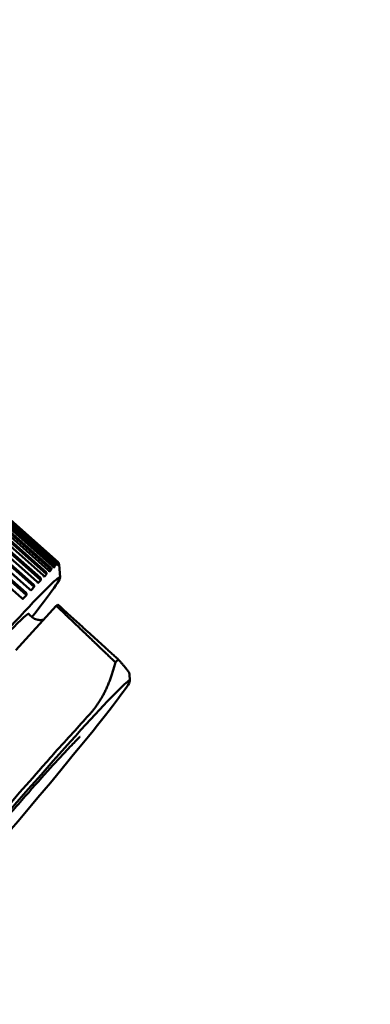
# Model space of a CAD drawing. Header units: millimetres. Extents: x 0 to 4878, y -120 to 1682.
# Tile 30 of 256: x 629 to 648, y 535 to 586. Entities that reach past the tile are written whole.
import ezdxf

# ---------------------------------------------------------------- set-up
doc = ezdxf.new("R2010")
doc.units = ezdxf.units.MM
doc.header["$LTSCALE"] = 2
doc.layers.add('Bemaßung (ISO)', color=7, linetype='Continuous', lineweight=25)
doc.layers.add('Sichtbar (ISO)', color=7, linetype='Continuous', lineweight=50)
doc.styles.add('Notiztext (DIN)', font='isocpeur.ttf')
doc.dimstyles.new('Standard (DIN)', dxfattribs={"dimscale": 2, "dimtxt": 3.5, "dimasz": 2.5, "dimexe": 2, "dimexo": 0.5, "dimgap": 0.5, "dimtad": 1, "dimrnd": 1e-08, "dimtxsty": 'Notiztext (DIN)', "dimcen": 0.09, "dimdle": 10, "dimclrd": 256, "dimclre": 256, "dimclrt": 256, "dimadec": 0, "dimazin": 0, "dimtfac": 1, "dimtmove": 0, "dimatfit": 3, "dimfxl": 1, "dimtolj": 1, "dimtzin": 0, "dimlwd": -1, "dimlwe": -1, "dimarcsym": 0})

# ---------------------------------------------------------------- blocks, each defined once
blk = doc.blocks.new('*D22')
at = {"layer": 'Bemaßung (ISO)', "transparency": 16777216}
for p, q in [((748.258, 659.821), (213.478, 659.821)), ((217.478, 654.821), (217.478, 540.286)), ((619.593, 535.286), (213.478, 535.286))]:
    blk.add_line(p, q, dxfattribs=at)
for points in [[(216.645, 654.821), (218.311, 654.821), (217.478, 659.821)], [(216.645, 540.286), (218.311, 540.286), (217.478, 535.286)]]:
    blk.add_solid(points, dxfattribs=at)
at = {"layer": 'Defpoints', "color": 0, "transparency": 16777216}
for p in [(749.258, 659.821), (217.478, 535.286), (620.593, 535.286)]:
    blk.add_point(p, dxfattribs=at)
at = {"layer": 'Bemaßung (ISO)', "transparency": 16777216, "insert": (208.078, 585.109), "char_height": 7, "attachment_point": 1, "rotation": 90, "style": 'Notiztext (DIN)'}
blk.add_mtext('\\A1;124,53', dxfattribs=at)
blk = doc.blocks.new('*D34')
at = {"layer": 'Bemaßung (ISO)', "transparency": 16777216}
for p, q in [((748.258, 659.821), (227.478, 659.821)), ((231.478, 577.62), (231.478, 654.821)), ((289.058, 572.62), (227.478, 572.62))]:
    blk.add_line(p, q, dxfattribs=at)
for points in [[(230.645, 654.821), (232.311, 654.821), (231.478, 659.821)], [(230.645, 577.62), (232.311, 577.62), (231.478, 572.62)]]:
    blk.add_solid(points, dxfattribs=at)
at = {"layer": 'Defpoints', "color": 0, "transparency": 16777216}
for p in [(231.478, 659.821), (749.258, 659.821), (290.058, 572.62)]:
    blk.add_point(p, dxfattribs=at)
at = {"layer": 'Bemaßung (ISO)', "transparency": 16777216, "insert": (222.078, 608.326), "char_height": 7, "attachment_point": 1, "rotation": 90, "style": 'Notiztext (DIN)'}
blk.add_mtext('\\A1;87,2', dxfattribs=at)

msp = doc.modelspace()

# ---------------------------------------------------------------- linework, layer by layer
at = {"layer": 'Sichtbar (ISO)'}
for p, q in [((618.9058, 569.0369), (631.4082, 557.9389)), ((631.4465, 557.96), (618.946, 569.0589)), ((618.9764, 569.0658), (631.4769, 557.9668)), ((631.4848, 557.9633), (618.9847, 569.0621)), ((618.3434, 568.5369), (630.859, 557.451)), ((630.9742, 557.5629), (618.4642, 568.6543)), ((631.1261, 557.5777), (618.548, 568.7294)), ((618.5882, 568.7715), (631.0982, 557.6802)), ((631.1883, 557.7623), (618.6828, 568.8576)), ((631.3113, 557.743), (618.7377, 568.8987)), ((618.7761, 568.9385), (631.2817, 557.8432)), ((631.3461, 557.895), (618.8437, 568.9929)), ((631.4398, 557.8412), (618.8693, 568.9995)), ((630.3832, 556.97), (617.8607, 568.0489)), ((630.5911, 557.0514), (618.0005, 568.1906)), ((618.0433, 568.2362), (630.5657, 557.1573)), ((630.7052, 557.2983), (618.1896, 568.3841)), ((630.8855, 557.3467), (618.3018, 568.4928)), ((630.0103, 556.5805), (617.4799, 567.6511)), ((630.2449, 556.6939), (617.6463, 567.8247)), ((617.69, 567.8716), (630.2204, 556.801)), ((629.5892, 556.1324), (617.0497, 567.1934)), ((629.8494, 556.2766), (617.2415, 567.3977)), ((617.2859, 567.4456), (629.8253, 556.3846)), ((631.4398, 557.8412), (631.4392, 557.8704)), ((631.5106, 557.8718), (631.481, 557.8982)), ((631.4816, 557.8937), (631.485, 557.8661)), ((631.5106, 557.8718), (631.5092, 557.8999)), ((631.5224, 557.889), (631.5248, 557.8603)), ((631.5776, 557.1744), (631.5258, 557.8524)), ((630.8855, 557.3467), (630.8871, 557.3786)), ((631.0146, 557.5025), (631.0216, 557.479)), ((631.1261, 557.5777), (631.1271, 557.6088)), ((631.2268, 557.6997), (631.2326, 557.6748)), ((631.3113, 557.743), (631.3115, 557.7731)), ((631.3829, 557.8304), (631.3874, 557.8041)), ((630.4275, 556.914), (630.4373, 556.8936)), ((630.5911, 557.0514), (630.5931, 557.0839)), ((630.7475, 557.24), (630.7559, 557.218)), ((630.0567, 556.5269), (630.0679, 556.5081)), ((630.2449, 556.6939), (630.2473, 556.7269)), ((629.6377, 556.0812), (629.6504, 556.0641)), ((629.8494, 556.2766), (629.8519, 556.31)), ((631.3868, 555.7239), (629.2952, 553.4459)), ((635.1773, 551.8613), (635.1496, 552.2236))]:
    msp.add_line(p, q, dxfattribs=at)
for centre, major_axis, ratio, start_param, end_param in [((623.3773, 547.6265), (-8.1949, -9.5607), 0.031426, 2.5017179, 6.9230601), ((621.8988, 566.3918), (9.6165, -8.5159), 0.0425392, 6.2330008, 6.2719285), ((621.9255, 566.3699), (9.5944, -8.5408), 0.0400573, 0.0415218, 0.0516253), ((621.2101, 565.7951), (9.6986, -8.4223), 0.3644671, 6.2367996, 6.2757273), ((621.4676, 566.0453), (9.6785, -8.4453), 0.2863645, 6.236132, 6.2750596), ((621.669, 566.2289), (9.6583, -8.4684), 0.2063094, 6.2352773, 6.2742049), ((621.8131, 566.3447), (9.6377, -8.4919), 0.1248489, 6.2342357, 6.2731634), ((620.8983, 565.48), (9.7189, -8.3989), 0.4400838, 6.2372731, 6.2762008), ((620.5344, 565.1021), (9.7396, -8.3748), 0.512698, 6.2375367, 6.2764644), ((620.1208, 564.664), (9.7612, -8.3496), 0.5818137, 6.2375639, 6.2764916), ((623.3773, 547.6265), (6.5899, 7.6882), 0.031426, 6.274693, 9.4332702), ((624.0949, 547.0114), (7.8936, 9.2092), 0.031426, 0.3340989, 0.3579365), ((627.2855, 544.2766), (7.7741, 9.0698), 0.031426, 0.3199546, 0.3715041)]:
    msp.add_ellipse(centre, major_axis=major_axis, ratio=ratio, start_param=start_param, end_param=end_param, dxfattribs=at)
msp.add_ellipse((628.079, 543.5965), major_axis=(-7.0936, -8.2759), ratio=0.031426, dxfattribs=at)
for points, knots in [([(631.3461, 557.895), (631.3541, 557.8878), (631.362, 557.8784), (631.374, 557.8595), (631.3792, 557.8467), (631.3821, 557.8344), (631.3825, 557.8325), (631.3829, 557.8304)], [-0.0711820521, -0.0711820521, -0.0711820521, -0.0711820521, -0.0680336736, -0.0680336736, -0.0641085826, -0.0641085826, -0.0633683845, -0.0633683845, -0.0633683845, -0.0633683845]), ([(631.4392, 557.8704), (631.4391, 557.8726), (631.439, 557.8748), (631.4379, 557.8883), (631.4342, 557.9021), (631.4237, 557.9221), (631.4161, 557.9318), (631.4082, 557.9389)], [-0.0079867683, -0.0079867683, -0.0079867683, -0.0079867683, -0.0072465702, -0.0072465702, -0.0033214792, -0.0033214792, -0.0001731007, -0.0001731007, -0.0001731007, -0.0001731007]), ([(631.4465, 557.96), (631.4545, 557.9529), (631.4623, 557.9433), (631.4739, 557.924), (631.4786, 557.9107), (631.481, 557.8979), (631.4814, 557.8958), (631.4816, 557.8937)], [-0.0711820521, -0.0711820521, -0.0711820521, -0.0711820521, -0.0680336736, -0.0680336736, -0.0641085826, -0.0641085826, -0.0633683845, -0.0633683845, -0.0633683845, -0.0633683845]), ([(631.5092, 557.8999), (631.5091, 557.902), (631.5089, 557.9041), (631.5074, 557.9171), (631.5033, 557.9306), (631.4925, 557.9501), (631.4848, 557.9597), (631.4769, 557.9668)], [-0.0079867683, -0.0079867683, -0.0079867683, -0.0079867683, -0.0072465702, -0.0072465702, -0.0033214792, -0.0033214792, -0.0001731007, -0.0001731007, -0.0001731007, -0.0001731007]), ([(631.5176, 557.9131), (631.5165, 557.9164), (631.5152, 557.9197), (631.5123, 557.9266), (631.5106, 557.9301), (631.5067, 557.937), (631.5045, 557.9405), (631.4997, 557.9474), (631.497, 557.9508), (631.4912, 557.9573), (631.4881, 557.9604), (631.4848, 557.9633)], [3.163212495, 3.163212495, 3.163212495, 3.163212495, 3.166907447, 3.166907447, 3.170602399, 3.170602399, 3.174297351, 3.174297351, 3.177992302, 3.177992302, 3.181687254, 3.181687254, 3.181687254, 3.181687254]), ([(631.5175, 557.9131), (631.5194, 557.907), (631.5209, 557.901), (631.522, 557.8934), (631.5222, 557.8912), (631.5224, 557.889)], [-0.066023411, -0.066023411, -0.066023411, -0.066023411, -0.0641085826, -0.0641085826, -0.0633683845, -0.0633683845, -0.0633683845, -0.0633683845]), ([(630.8871, 557.3786), (630.8872, 557.381), (630.8872, 557.3834), (630.887, 557.3981), (630.884, 557.4129), (630.8742, 557.4339), (630.8669, 557.4439), (630.859, 557.451)], [-0.0079867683, -0.0079867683, -0.0079867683, -0.0079867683, -0.0072465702, -0.0072465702, -0.0033214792, -0.0033214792, -0.0001731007, -0.0001731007, -0.0001731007, -0.0001731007]), ([(630.9742, 557.5629), (630.9821, 557.5558), (630.9904, 557.5467), (631.0033, 557.5289), (631.0094, 557.5171), (631.0134, 557.506), (631.014, 557.5043), (631.0146, 557.5025)], [-0.0711820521, -0.0711820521, -0.0711820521, -0.0711820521, -0.0680336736, -0.0680336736, -0.0641085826, -0.0641085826, -0.0633683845, -0.0633683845, -0.0633683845, -0.0633683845]), ([(631.1271, 557.6088), (631.1271, 557.6112), (631.1271, 557.6135), (631.1266, 557.6279), (631.1235, 557.6424), (631.1135, 557.6631), (631.1061, 557.673), (631.0982, 557.6802)], [-0.0079867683, -0.0079867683, -0.0079867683, -0.0079867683, -0.0072465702, -0.0072465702, -0.0033214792, -0.0033214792, -0.0001731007, -0.0001731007, -0.0001731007, -0.0001731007]), ([(631.1883, 557.7623), (631.1963, 557.7552), (631.2043, 557.7459), (631.2168, 557.7275), (631.2225, 557.7152), (631.2259, 557.7035), (631.2264, 557.7017), (631.2268, 557.6997)], [-0.0711820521, -0.0711820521, -0.0711820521, -0.0711820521, -0.0680336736, -0.0680336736, -0.0641085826, -0.0641085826, -0.0633683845, -0.0633683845, -0.0633683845, -0.0633683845]), ([(631.3115, 557.7731), (631.3115, 557.7754), (631.3115, 557.7777), (631.3107, 557.7917), (631.3073, 557.8059), (631.297, 557.8262), (631.2896, 557.8361), (631.2817, 557.8432)], [-0.0079867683, -0.0079867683, -0.0079867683, -0.0079867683, -0.0072465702, -0.0072465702, -0.0033214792, -0.0033214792, -0.0001731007, -0.0001731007, -0.0001731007, -0.0001731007]), ([(630.3832, 556.97), (630.3911, 556.963), (630.3997, 556.9542), (630.4136, 556.9375), (630.4208, 556.9269), (630.4259, 556.9171), (630.4267, 556.9156), (630.4275, 556.914)], [-0.0711820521, -0.0711820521, -0.0711820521, -0.0711820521, -0.0680336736, -0.0680336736, -0.0641085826, -0.0641085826, -0.0633683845, -0.0633683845, -0.0633683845, -0.0633683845]), ([(630.5931, 557.0839), (630.5933, 557.0864), (630.5934, 557.0889), (630.5933, 557.1039), (630.5905, 557.1189), (630.5809, 557.1401), (630.5737, 557.1502), (630.5657, 557.1573)], [-0.0079867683, -0.0079867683, -0.0079867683, -0.0079867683, -0.0072465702, -0.0072465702, -0.0033214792, -0.0033214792, -0.0001731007, -0.0001731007, -0.0001731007, -0.0001731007]), ([(630.7052, 557.2983), (630.7131, 557.2912), (630.7215, 557.2822), (630.735, 557.2649), (630.7416, 557.2537), (630.7462, 557.2433), (630.7468, 557.2416), (630.7475, 557.24)], [-0.0711820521, -0.0711820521, -0.0711820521, -0.0711820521, -0.0680336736, -0.0680336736, -0.0641085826, -0.0641085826, -0.0633683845, -0.0633683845, -0.0633683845, -0.0633683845]), ([(629.8519, 556.31), (629.8521, 556.3125), (629.8523, 556.315), (629.8525, 556.3304), (629.8499, 556.3458), (629.8405, 556.3673), (629.8333, 556.3775), (629.8253, 556.3846)], [-0.0079867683, -0.0079867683, -0.0079867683, -0.0079867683, -0.0072465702, -0.0072465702, -0.0033214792, -0.0033214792, -0.0001731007, -0.0001731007, -0.0001731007, -0.0001731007]), ([(630.0103, 556.5805), (630.0183, 556.5735), (630.027, 556.5649), (630.0415, 556.5488), (630.0491, 556.5388), (630.055, 556.5298), (630.0558, 556.5283), (630.0567, 556.5269)], [-0.0711820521, -0.0711820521, -0.0711820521, -0.0711820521, -0.0680336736, -0.0680336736, -0.0641085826, -0.0641085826, -0.0633683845, -0.0633683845, -0.0633683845, -0.0633683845]), ([(630.2473, 556.7269), (630.2475, 556.7294), (630.2476, 556.7319), (630.2477, 556.7472), (630.245, 556.7624), (630.2356, 556.7838), (630.2283, 556.7939), (630.2204, 556.801)], [-0.0079867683, -0.0079867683, -0.0079867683, -0.0079867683, -0.0072465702, -0.0072465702, -0.0033214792, -0.0033214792, -0.0001731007, -0.0001731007, -0.0001731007, -0.0001731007]), ([(629.5892, 556.1324), (629.5972, 556.1254), (629.606, 556.1169), (629.6211, 556.1015), (629.6293, 556.0921), (629.6357, 556.0838), (629.6367, 556.0825), (629.6377, 556.0812)], [-0.0711820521, -0.0711820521, -0.0711820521, -0.0711820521, -0.0680336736, -0.0680336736, -0.0641085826, -0.0641085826, -0.0633683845, -0.0633683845, -0.0633683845, -0.0633683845]), ([(629.969, 555.3127), (630.0171, 555.2421), (630.0836, 555.1737), (630.2292, 555.0725), (630.306, 555.0386), (630.4538, 554.9961), (630.5226, 554.9901), (630.6417, 554.9903), (630.6897, 554.9979), (630.7278, 555.0061)], [3.173743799, 3.173743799, 3.173743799, 3.173743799, 3.185438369, 3.185438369, 3.196604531, 3.196604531, 3.209266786, 3.209266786, 3.223520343, 3.223520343, 3.223520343, 3.223520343]), ([(633.0623, 550.0886), (632.5506, 549.5327), (631.963, 548.8845), (631.104, 547.9233), (630.884, 547.6762), (629.797, 546.4494), (628.8727, 545.3912), (627.0133, 543.2275), (626.0914, 542.1374), (625.006, 540.8362), (624.7863, 540.5717), (623.9279, 539.5344), (623.3397, 538.8145), (622.825, 538.176)], [0.0000433, 0.0000433, 0.0000433, 0.0000433, 0.3349903, 0.3349903, 0.4462097, 0.4462097, 0.8730149, 0.8730149, 1.299822, 1.299822, 1.4110917, 1.4110917, 1.7461923, 1.7461923, 1.7461923, 1.7461923]), ([(632.6086, 548.9703), (632.6086, 548.9703), (632.6068, 548.9688), (632.5866, 548.9516), (632.5342, 548.9042), (632.3404, 548.7154), (632.1556, 548.526), (631.6537, 547.9936), (631.3149, 547.625), (630.5327, 546.758), (630.0858, 546.2554), (629.1359, 545.1737), (628.6326, 544.5942), (627.623, 543.4199), (627.1169, 542.8252), (626.1548, 541.6827), (625.699, 541.1351), (624.8861, 540.1454), (624.5285, 539.7028), (623.9547, 538.9763), (623.734, 538.6869), (623.5402, 538.4179), (623.4974, 538.3553), (623.4665, 538.3073), (623.4611, 538.2983), (623.4611, 538.2983)], [3.3527331, 3.3527331, 3.3527331, 3.3527331, 3.3785117, 3.3785117, 3.5172137, 3.5172137, 3.7687032, 3.7687032, 4.073026, 4.073026, 4.3882016, 4.3882016, 4.7059371, 4.7059371, 5.0242878, 5.0242878, 5.3423235, 5.3423235, 5.6586082, 5.6586082, 5.9676354, 5.9676354, 6.098035, 6.098035, 6.1533317, 6.1533317, 6.1533317, 6.1533317])]:
    msp.add_open_spline(points, degree=3, knots=knots, dxfattribs=at)
for points, weights in [([(634.4258, 552.8164), (632.9444, 554.235), (631.3868, 555.7239)], [1.00015187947, 1.00025748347, 1.00009122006]), ([(631.4571, 555.7928), (633.0568, 554.3412), (634.5754, 552.963)], [1.00009573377, 1.0002702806, 1.00015667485]), ([(634.4258, 552.8164), (634.0206, 551.1326), (633.0623, 550.0886)], [1.2314661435, 1.27927491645, 1.27927488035]), ([(635.1496, 552.2236), (635.1409, 552.3379), (634.5754, 552.963)], [1.27559987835, 1.27450158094, 1.23096562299])]:
    msp.add_rational_spline(points, weights, degree=2, dxfattribs=at)

# ---------------------------------------------------------------- dimensions: what is measured, and where the dimension line sits
at = {"layer": 'Bemaßung (ISO)'}
for base, p1, p2, picture, middle in [((217.478, 535.2864), (749.2578, 659.8207), (620.5934, 535.2864), '*D22', (217.478, 597.5336)), ((231.478, 659.8207), (290.0578, 572.6205), (749.2578, 659.8207), '*D34', (231.478, 616.2006))]:
    dim = msp.add_linear_dim(base=base, p1=p1, p2=p2, angle=90, dimstyle='Standard (DIN)', override={"dimgap": 0.5, "dimdec": 2, "dimtol": 0, "dimlim": 0, "dimtp": 0, "dimtm": 0, "dimtdec": 2, "dimtofl": 0, "dimatfit": 1}, dxfattribs=at)
    dim.commit()
    dim.dimension.update_dxf_attribs({"geometry": picture, "text_midpoint": middle, "dimtype": 160})

doc.saveas('drawing.dxf')
